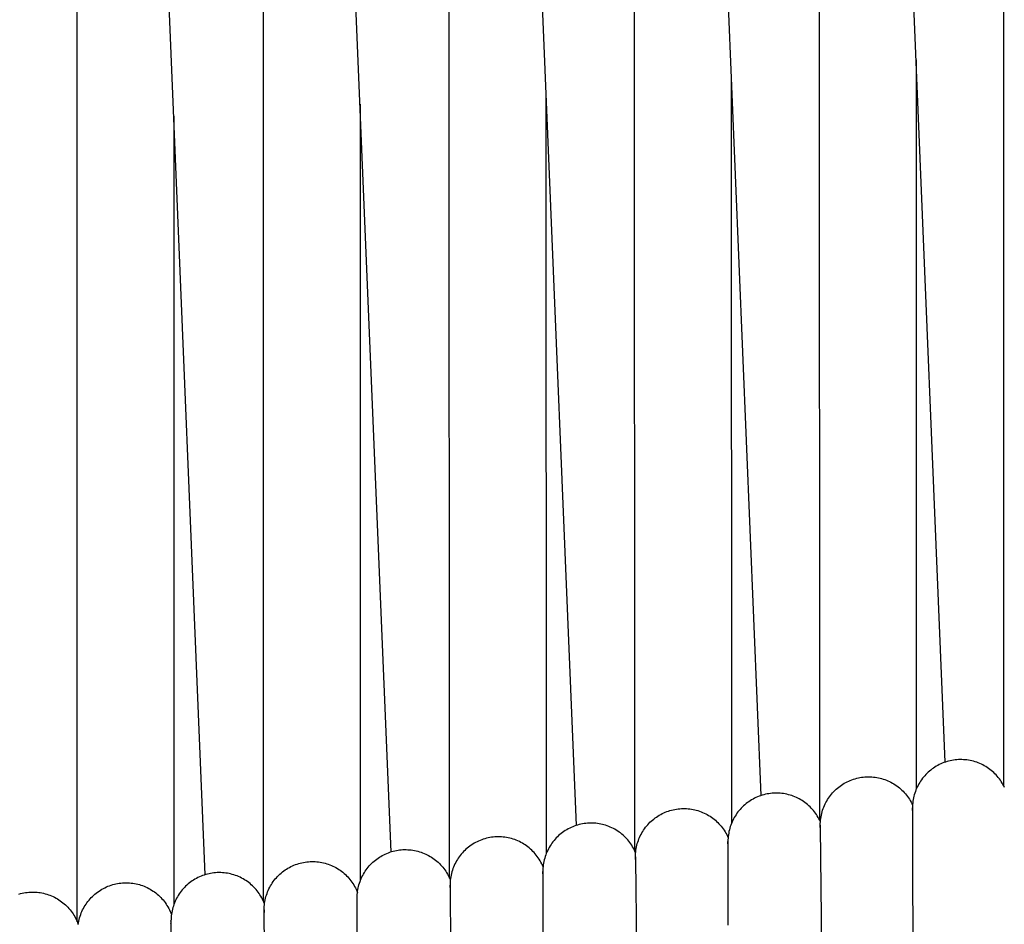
# Model space of a CAD drawing. Header units: millimetres. Extents: x 5000 to 6727, y 0 to 1679.
# Tile 75 of 106: x 5438 to 5524, y 1338 to 1417. Entities that reach past the tile are written whole.
import ezdxf

# ---------------------------------------------------------------- set-up
doc = ezdxf.new("R2010")
doc.units = ezdxf.units.MM
doc.layers.add('Make2D$Sichtbar$Kurven', color=18, linetype='Continuous', true_color=0x000000)

msp = doc.modelspace()

# ---------------------------------------------------------------- linework, layer by layer
at = {"layer": 'Make2D$Sichtbar$Kurven', "color": 18, "lineweight": -3, "true_color": 0x000000}
for p, q in [((5519.22, 1352.187), (5508.265, 1615.34)), ((5503.017, 1349.251), (5492, 1614.278)), ((5486.758, 1346.621), (5475.684, 1613.32)), ((5470.448, 1344.299), (5459.324, 1612.471)), ((5454.093, 1342.285), (5442.924, 1611.735)), ((5524.372, 1350.077), (5524.312, 1594.328)), ((5508.166, 1347.074), (5508.104, 1593.197)), ((5491.904, 1344.379), (5491.842, 1592.192)), ((5475.592, 1341.992), (5475.532, 1591.315)), ((5442.841, 1338.151), (5442.792, 1589.939)), ((5459.236, 1339.916), (5459.18, 1590.564)), ((5516.649, 1413.938), (5516.666, 1349.818)), ((5500.387, 1412.516), (5500.404, 1346.805)), ((5484.076, 1411.215), (5484.092, 1344.108)), ((5467.721, 1410.038), (5467.736, 1341.729)), ((5451.328, 1408.987), (5451.342, 1339.669)), ((5520.239, 1352.396), (5520.093, 1352.382)), ((5520.386, 1352.405), (5520.239, 1352.396)), ((5520.534, 1352.409), (5520.386, 1352.405)), ((5520.681, 1352.408), (5520.534, 1352.409)), ((5520.828, 1352.402), (5520.681, 1352.408)), ((5520.975, 1352.391), (5520.828, 1352.402)), ((5521.122, 1352.375), (5520.975, 1352.391)), ((5518.059, 1351.582), (5517.942, 1351.492)), ((5518.179, 1351.667), (5518.059, 1351.582)), ((5518.302, 1351.748), (5518.179, 1351.667)), ((5518.428, 1351.825), (5518.302, 1351.748)), ((5518.556, 1351.897), (5518.428, 1351.825)), ((5518.687, 1351.965), (5518.556, 1351.897)), ((5518.82, 1352.028), (5518.687, 1351.965)), ((5518.955, 1352.087), (5518.82, 1352.028)), ((5519.092, 1352.141), (5518.955, 1352.087)), ((5519.231, 1352.19), (5519.092, 1352.141)), ((5519.372, 1352.235), (5519.231, 1352.19)), ((5519.514, 1352.274), (5519.372, 1352.235)), ((5519.657, 1352.308), (5519.514, 1352.274)), ((5519.801, 1352.338), (5519.657, 1352.308)), ((5519.947, 1352.362), (5519.801, 1352.338)), ((5520.093, 1352.382), (5519.947, 1352.362)), ((5521.267, 1352.354), (5521.122, 1352.375)), ((5521.412, 1352.327), (5521.267, 1352.354)), ((5521.556, 1352.296), (5521.412, 1352.327)), ((5521.699, 1352.259), (5521.556, 1352.296)), ((5521.841, 1352.218), (5521.699, 1352.259)), ((5521.981, 1352.172), (5521.841, 1352.218)), ((5522.119, 1352.121), (5521.981, 1352.172)), ((5522.255, 1352.065), (5522.119, 1352.121)), ((5522.39, 1352.005), (5522.255, 1352.065)), ((5522.522, 1351.94), (5522.39, 1352.005)), ((5522.652, 1351.87), (5522.522, 1351.94)), ((5522.779, 1351.796), (5522.652, 1351.87)), ((5522.904, 1351.718), (5522.779, 1351.796)), ((5523.026, 1351.635), (5522.904, 1351.718)), ((5523.145, 1351.548), (5523.026, 1351.635)), ((5523.261, 1351.457), (5523.145, 1351.548)), ((5511, 1350.636), (5511.14, 1350.685)), ((5511.14, 1350.685), (5511.281, 1350.729)), ((5511.281, 1350.729), (5511.423, 1350.767)), ((5511.423, 1350.767), (5511.567, 1350.801)), ((5511.567, 1350.801), (5511.712, 1350.83)), ((5511.712, 1350.83), (5511.858, 1350.854)), ((5511.858, 1350.854), (5512.005, 1350.873)), ((5512.005, 1350.873), (5512.152, 1350.886)), ((5512.152, 1350.886), (5512.3, 1350.895)), ((5512.3, 1350.895), (5512.448, 1350.898)), ((5512.448, 1350.898), (5512.596, 1350.896)), ((5512.596, 1350.896), (5512.743, 1350.889)), ((5512.743, 1350.889), (5512.891, 1350.877)), ((5512.891, 1350.877), (5513.038, 1350.86)), ((5513.038, 1350.86), (5513.184, 1350.838)), ((5513.184, 1350.838), (5513.329, 1350.81)), ((5513.329, 1350.81), (5513.473, 1350.778)), ((5513.473, 1350.778), (5513.616, 1350.74)), ((5513.616, 1350.74), (5513.758, 1350.698)), ((5513.758, 1350.698), (5513.898, 1350.651)), ((5517.218, 1350.761), (5517.13, 1350.643)), ((5517.31, 1350.876), (5517.218, 1350.761)), ((5517.406, 1350.987), (5517.31, 1350.876)), ((5517.506, 1351.096), (5517.406, 1350.987)), ((5517.61, 1351.201), (5517.506, 1351.096)), ((5517.717, 1351.302), (5517.61, 1351.201)), ((5517.828, 1351.399), (5517.717, 1351.302)), ((5517.942, 1351.492), (5517.828, 1351.399)), ((5523.373, 1351.362), (5523.261, 1351.457)), ((5523.483, 1351.263), (5523.373, 1351.362)), ((5523.588, 1351.161), (5523.483, 1351.263)), ((5523.691, 1351.055), (5523.588, 1351.161)), ((5523.789, 1350.945), (5523.691, 1351.055)), ((5523.884, 1350.832), (5523.789, 1350.945)), ((5523.974, 1350.716), (5523.884, 1350.832)), ((5524.061, 1350.597), (5523.974, 1350.716)), ((5509.509, 1349.698), (5509.617, 1349.799)), ((5509.617, 1349.799), (5509.728, 1349.896)), ((5509.728, 1349.896), (5509.843, 1349.99)), ((5509.843, 1349.99), (5509.961, 1350.079)), ((5509.961, 1350.079), (5510.082, 1350.164)), ((5510.082, 1350.164), (5510.205, 1350.245)), ((5510.205, 1350.245), (5510.332, 1350.322)), ((5510.332, 1350.322), (5510.461, 1350.394)), ((5510.461, 1350.394), (5510.592, 1350.461)), ((5510.592, 1350.461), (5510.726, 1350.524)), ((5510.726, 1350.524), (5510.862, 1350.583)), ((5510.862, 1350.583), (5511, 1350.636)), ((5513.898, 1350.651), (5514.037, 1350.599)), ((5514.037, 1350.599), (5514.173, 1350.542)), ((5514.173, 1350.542), (5514.307, 1350.48)), ((5514.307, 1350.48), (5514.44, 1350.414)), ((5514.44, 1350.414), (5514.569, 1350.343)), ((5514.569, 1350.343), (5514.697, 1350.268)), ((5514.697, 1350.268), (5514.821, 1350.188)), ((5514.821, 1350.188), (5514.943, 1350.104)), ((5514.943, 1350.104), (5515.062, 1350.016)), ((5515.062, 1350.016), (5515.177, 1349.924)), ((5515.177, 1349.924), (5515.29, 1349.827)), ((5515.29, 1349.827), (5515.398, 1349.727)), ((5516.691, 1349.877), (5516.634, 1349.741)), ((5516.753, 1350.011), (5516.691, 1349.877)), ((5516.82, 1350.142), (5516.753, 1350.011)), ((5516.891, 1350.271), (5516.82, 1350.142)), ((5516.966, 1350.398), (5516.891, 1350.271)), ((5517.046, 1350.522), (5516.966, 1350.398)), ((5517.13, 1350.643), (5517.046, 1350.522)), ((5524.143, 1350.474), (5524.061, 1350.597)), ((5524.221, 1350.35), (5524.143, 1350.474)), ((5524.295, 1350.222), (5524.221, 1350.35)), ((5524.364, 1350.092), (5524.295, 1350.222)), ((5524.429, 1349.96), (5524.364, 1350.092)), ((5502.3, 1348.939), (5502.173, 1348.866)), ((5502.429, 1349.007), (5502.3, 1348.939)), ((5502.561, 1349.071), (5502.429, 1349.007)), ((5502.695, 1349.13), (5502.561, 1349.071)), ((5502.831, 1349.185), (5502.695, 1349.13)), ((5502.969, 1349.234), (5502.831, 1349.185)), ((5503.109, 1349.28), (5502.969, 1349.234)), ((5503.249, 1349.32), (5503.109, 1349.28)), ((5503.392, 1349.355), (5503.249, 1349.32)), ((5503.535, 1349.385), (5503.392, 1349.355)), ((5503.679, 1349.411), (5503.535, 1349.385)), ((5503.824, 1349.431), (5503.679, 1349.411)), ((5503.97, 1349.447), (5503.824, 1349.431)), ((5504.116, 1349.457), (5503.97, 1349.447)), ((5504.263, 1349.462), (5504.116, 1349.457)), ((5504.409, 1349.463), (5504.263, 1349.462)), ((5504.556, 1349.458), (5504.409, 1349.463)), ((5504.702, 1349.448), (5504.556, 1349.458)), ((5504.848, 1349.433), (5504.702, 1349.448)), ((5504.993, 1349.414), (5504.848, 1349.433)), ((5505.137, 1349.389), (5504.993, 1349.414)), ((5505.281, 1349.359), (5505.137, 1349.389)), ((5505.423, 1349.324), (5505.281, 1349.359)), ((5505.564, 1349.285), (5505.423, 1349.324)), ((5505.704, 1349.24), (5505.564, 1349.285)), ((5505.842, 1349.191), (5505.704, 1349.24)), ((5505.978, 1349.137), (5505.842, 1349.191)), ((5506.112, 1349.078), (5505.978, 1349.137)), ((5506.244, 1349.015), (5506.112, 1349.078)), ((5506.374, 1348.947), (5506.244, 1349.015)), ((5506.502, 1348.875), (5506.374, 1348.947)), ((5508.861, 1348.894), (5508.941, 1349.018)), ((5508.941, 1349.018), (5509.026, 1349.139)), ((5509.026, 1349.139), (5509.115, 1349.258)), ((5509.115, 1349.258), (5509.207, 1349.373)), ((5509.207, 1349.373), (5509.304, 1349.485)), ((5509.304, 1349.485), (5509.405, 1349.593)), ((5509.405, 1349.593), (5509.509, 1349.698)), ((5515.398, 1349.727), (5515.504, 1349.624)), ((5515.504, 1349.624), (5515.605, 1349.516)), ((5515.605, 1349.516), (5515.703, 1349.405)), ((5515.703, 1349.405), (5515.797, 1349.291)), ((5515.797, 1349.291), (5515.887, 1349.174)), ((5515.887, 1349.174), (5515.973, 1349.053)), ((5515.973, 1349.053), (5516.055, 1348.93)), ((5516.055, 1348.93), (5516.132, 1348.804)), ((5516.421, 1349.037), (5516.393, 1348.892)), ((5516.454, 1349.181), (5516.421, 1349.037)), ((5516.491, 1349.323), (5516.454, 1349.181)), ((5516.534, 1349.464), (5516.491, 1349.323)), ((5516.582, 1349.603), (5516.534, 1349.464)), ((5516.634, 1349.741), (5516.582, 1349.603)), ((5495.417, 1348.031), (5495.562, 1348.056)), ((5495.562, 1348.056), (5495.708, 1348.076)), ((5495.708, 1348.076), (5495.854, 1348.091)), ((5495.854, 1348.091), (5496.001, 1348.1)), ((5496.001, 1348.1), (5496.148, 1348.105)), ((5496.148, 1348.105), (5496.295, 1348.104)), ((5496.295, 1348.104), (5496.442, 1348.099)), ((5496.442, 1348.099), (5496.589, 1348.088)), ((5496.589, 1348.088), (5496.735, 1348.072)), ((5496.735, 1348.072), (5496.88, 1348.051)), ((5501.26, 1348.137), (5501.161, 1348.029)), ((5501.362, 1348.241), (5501.26, 1348.137)), ((5501.469, 1348.342), (5501.362, 1348.241)), ((5501.578, 1348.439), (5501.469, 1348.342)), ((5501.691, 1348.533), (5501.578, 1348.439)), ((5501.807, 1348.622), (5501.691, 1348.533)), ((5501.926, 1348.708), (5501.807, 1348.622)), ((5502.048, 1348.789), (5501.926, 1348.708)), ((5502.173, 1348.866), (5502.048, 1348.789)), ((5506.627, 1348.799), (5506.502, 1348.875)), ((5506.749, 1348.718), (5506.627, 1348.799)), ((5506.868, 1348.633), (5506.749, 1348.718)), ((5506.985, 1348.544), (5506.868, 1348.633)), ((5507.098, 1348.451), (5506.985, 1348.544)), ((5507.208, 1348.354), (5507.098, 1348.451)), ((5507.314, 1348.254), (5507.208, 1348.354)), ((5507.417, 1348.149), (5507.314, 1348.254)), ((5507.517, 1348.042), (5507.417, 1348.149)), ((5508.426, 1347.957), (5508.474, 1348.097)), ((5508.474, 1348.097), (5508.527, 1348.235)), ((5508.527, 1348.235), (5508.584, 1348.372)), ((5508.584, 1348.372), (5508.647, 1348.506)), ((5508.647, 1348.506), (5508.713, 1348.638)), ((5508.713, 1348.638), (5508.785, 1348.767)), ((5508.785, 1348.767), (5508.861, 1348.894)), ((5516.132, 1348.804), (5516.205, 1348.675)), ((5516.205, 1348.675), (5516.273, 1348.544)), ((5516.273, 1348.544), (5516.336, 1348.411)), ((5516.332, 1348.307), (5516.329, 1348.159)), ((5516.329, 1348.159), (5516.329, 1340.78)), ((5516.331, 1348.049), (5516.329, 1348.157)), ((5516.339, 1348.454), (5516.332, 1348.307)), ((5516.352, 1348.6), (5516.339, 1348.454)), ((5516.37, 1348.747), (5516.352, 1348.6)), ((5516.393, 1348.892), (5516.37, 1348.747)), ((5493.564, 1347.183), (5493.68, 1347.273)), ((5493.68, 1347.273), (5493.8, 1347.358)), ((5493.8, 1347.358), (5493.923, 1347.439)), ((5493.923, 1347.439), (5494.048, 1347.516)), ((5494.048, 1347.516), (5494.176, 1347.589)), ((5494.176, 1347.589), (5494.306, 1347.657)), ((5494.306, 1347.657), (5494.439, 1347.72)), ((5494.439, 1347.72), (5494.574, 1347.779)), ((5494.574, 1347.779), (5494.71, 1347.833)), ((5494.71, 1347.833), (5494.849, 1347.882)), ((5494.849, 1347.882), (5494.989, 1347.927)), ((5494.989, 1347.927), (5495.131, 1347.967)), ((5495.131, 1347.967), (5495.273, 1348.001)), ((5495.273, 1348.001), (5495.417, 1348.031)), ((5496.88, 1348.051), (5497.025, 1348.026)), ((5497.025, 1348.026), (5497.169, 1347.995)), ((5497.169, 1347.995), (5497.312, 1347.959)), ((5497.312, 1347.959), (5497.453, 1347.918)), ((5497.453, 1347.918), (5497.593, 1347.873)), ((5497.593, 1347.873), (5497.731, 1347.823)), ((5497.731, 1347.823), (5497.867, 1347.767)), ((5497.867, 1347.767), (5498.002, 1347.708)), ((5498.002, 1347.708), (5498.134, 1347.643)), ((5498.134, 1347.643), (5498.264, 1347.574)), ((5498.264, 1347.574), (5498.391, 1347.501)), ((5498.391, 1347.501), (5498.516, 1347.423)), ((5498.516, 1347.423), (5498.638, 1347.341)), ((5498.638, 1347.341), (5498.757, 1347.255)), ((5498.757, 1347.255), (5498.873, 1347.165)), ((5500.651, 1347.315), (5500.58, 1347.186)), ((5500.725, 1347.441), (5500.651, 1347.315)), ((5500.804, 1347.564), (5500.725, 1347.441)), ((5500.887, 1347.685), (5500.804, 1347.564)), ((5500.975, 1347.802), (5500.887, 1347.685)), ((5501.066, 1347.917), (5500.975, 1347.802)), ((5501.161, 1348.029), (5501.066, 1347.917)), ((5507.612, 1347.931), (5507.517, 1348.042)), ((5507.704, 1347.816), (5507.612, 1347.931)), ((5507.792, 1347.699), (5507.704, 1347.816)), ((5507.876, 1347.579), (5507.792, 1347.699)), ((5507.955, 1347.456), (5507.876, 1347.579)), ((5508.03, 1347.33), (5507.955, 1347.456)), ((5508.101, 1347.202), (5508.03, 1347.33)), ((5508.167, 1347.071), (5508.101, 1347.202)), ((5508.242, 1347.091), (5508.26, 1347.238)), ((5508.26, 1347.238), (5508.283, 1347.384)), ((5508.283, 1347.384), (5508.311, 1347.529)), ((5508.311, 1347.529), (5508.345, 1347.673)), ((5508.345, 1347.673), (5508.383, 1347.816)), ((5508.383, 1347.816), (5508.426, 1347.957)), ((5516.329, 1347.94), (5516.331, 1348.049)), ((5486.17, 1346.383), (5486.039, 1346.315)), ((5486.304, 1346.446), (5486.17, 1346.383)), ((5486.439, 1346.505), (5486.304, 1346.446)), ((5486.577, 1346.558), (5486.439, 1346.505)), ((5486.716, 1346.607), (5486.577, 1346.558)), ((5486.857, 1346.651), (5486.716, 1346.607)), ((5486.999, 1346.691), (5486.857, 1346.651)), ((5487.142, 1346.725), (5486.999, 1346.691)), ((5487.287, 1346.754), (5487.142, 1346.725)), ((5487.433, 1346.778), (5487.287, 1346.754)), ((5487.579, 1346.797), (5487.433, 1346.778)), ((5487.726, 1346.811), (5487.579, 1346.797)), ((5487.873, 1346.82), (5487.726, 1346.811)), ((5488.021, 1346.824), (5487.873, 1346.82)), ((5488.168, 1346.823), (5488.021, 1346.824)), ((5488.316, 1346.816), (5488.168, 1346.823)), ((5488.463, 1346.805), (5488.316, 1346.816)), ((5488.609, 1346.788), (5488.463, 1346.805)), ((5488.755, 1346.766), (5488.609, 1346.788)), ((5488.9, 1346.739), (5488.755, 1346.766)), ((5489.044, 1346.708), (5488.9, 1346.739)), ((5489.187, 1346.671), (5489.044, 1346.708)), ((5489.329, 1346.629), (5489.187, 1346.671)), ((5489.469, 1346.582), (5489.329, 1346.629)), ((5489.607, 1346.531), (5489.469, 1346.582)), ((5489.744, 1346.475), (5489.607, 1346.531)), ((5489.878, 1346.414), (5489.744, 1346.475)), ((5490.01, 1346.348), (5489.878, 1346.414)), ((5490.14, 1346.278), (5490.01, 1346.348)), ((5492.671, 1346.213), (5492.755, 1346.334)), ((5492.755, 1346.334), (5492.843, 1346.452)), ((5492.843, 1346.452), (5492.934, 1346.567)), ((5492.934, 1346.567), (5493.03, 1346.679)), ((5493.03, 1346.679), (5493.13, 1346.787)), ((5493.13, 1346.787), (5493.233, 1346.892)), ((5493.233, 1346.892), (5493.34, 1346.993)), ((5493.34, 1346.993), (5493.45, 1347.09)), ((5493.45, 1347.09), (5493.564, 1347.183)), ((5498.873, 1347.165), (5498.986, 1347.071)), ((5498.986, 1347.071), (5499.096, 1346.972)), ((5499.096, 1346.972), (5499.202, 1346.871)), ((5499.202, 1346.871), (5499.304, 1346.765)), ((5499.304, 1346.765), (5499.403, 1346.656)), ((5499.403, 1346.656), (5499.498, 1346.544)), ((5499.498, 1346.544), (5499.589, 1346.429)), ((5499.589, 1346.429), (5499.676, 1346.31)), ((5500.255, 1346.371), (5500.218, 1346.229)), ((5500.298, 1346.511), (5500.255, 1346.371)), ((5500.345, 1346.65), (5500.298, 1346.511)), ((5500.397, 1346.787), (5500.345, 1346.65)), ((5500.453, 1346.922), (5500.397, 1346.787)), ((5500.515, 1347.055), (5500.453, 1346.922)), ((5500.58, 1347.186), (5500.515, 1347.055)), ((5508.229, 1346.938), (5508.167, 1347.071)), ((5508.219, 1346.648), (5508.222, 1346.796)), ((5508.219, 1346.648), (5508.219, 1346.428)), ((5508.221, 1346.545), (5508.219, 1346.648)), ((5508.219, 1346.428), (5508.221, 1346.545)), ((5508.219, 1346.429), (5508.595, 1312.063)), ((5508.222, 1346.796), (5508.229, 1346.944)), ((5508.229, 1346.944), (5508.242, 1347.091)), ((5478.855, 1345.491), (5478.712, 1345.453)), ((5478.999, 1345.525), (5478.855, 1345.491)), ((5479.144, 1345.554), (5478.999, 1345.525)), ((5479.291, 1345.577), (5479.144, 1345.554)), ((5479.437, 1345.596), (5479.291, 1345.577)), ((5479.585, 1345.609), (5479.437, 1345.596)), ((5479.733, 1345.617), (5479.585, 1345.609)), ((5479.881, 1345.62), (5479.733, 1345.617)), ((5480.029, 1345.618), (5479.881, 1345.62)), ((5480.177, 1345.611), (5480.029, 1345.618)), ((5480.324, 1345.598), (5480.177, 1345.611)), ((5480.471, 1345.581), (5480.324, 1345.598)), ((5480.618, 1345.558), (5480.471, 1345.581)), ((5480.763, 1345.53), (5480.618, 1345.558)), ((5480.908, 1345.497), (5480.763, 1345.53)), ((5481.051, 1345.459), (5480.908, 1345.497)), ((5481.192, 1345.416), (5481.051, 1345.459)), ((5484.987, 1345.514), (5484.887, 1345.406)), ((5485.091, 1345.619), (5484.987, 1345.514)), ((5485.198, 1345.72), (5485.091, 1345.619)), ((5485.309, 1345.817), (5485.198, 1345.72)), ((5485.423, 1345.911), (5485.309, 1345.817)), ((5485.541, 1346), (5485.423, 1345.911)), ((5485.661, 1346.085), (5485.541, 1346)), ((5485.784, 1346.166), (5485.661, 1346.085)), ((5485.911, 1346.243), (5485.784, 1346.166)), ((5486.039, 1346.315), (5485.911, 1346.243)), ((5490.267, 1346.203), (5490.14, 1346.278)), ((5490.392, 1346.124), (5490.267, 1346.203)), ((5490.514, 1346.041), (5490.392, 1346.124)), ((5490.633, 1345.954), (5490.514, 1346.041)), ((5490.748, 1345.862), (5490.633, 1345.954)), ((5490.861, 1345.767), (5490.748, 1345.862)), ((5490.97, 1345.668), (5490.861, 1345.767)), ((5491.076, 1345.565), (5490.97, 1345.668)), ((5491.178, 1345.458), (5491.076, 1345.565)), ((5491.276, 1345.348), (5491.178, 1345.458)), ((5492.261, 1345.434), (5492.318, 1345.57)), ((5492.318, 1345.57), (5492.379, 1345.703)), ((5492.379, 1345.703), (5492.446, 1345.834)), ((5492.446, 1345.834), (5492.516, 1345.963)), ((5492.516, 1345.963), (5492.592, 1346.09)), ((5492.592, 1346.09), (5492.671, 1346.213)), ((5499.676, 1346.31), (5499.759, 1346.189)), ((5499.759, 1346.189), (5499.837, 1346.064)), ((5499.837, 1346.064), (5499.912, 1345.937)), ((5499.912, 1345.937), (5499.982, 1345.808)), ((5499.982, 1345.808), (5500.047, 1345.676)), ((5500.047, 1345.676), (5500.108, 1345.542)), ((5500.105, 1345.506), (5500.097, 1345.36)), ((5500.118, 1345.652), (5500.105, 1345.506)), ((5500.135, 1345.798), (5500.118, 1345.652)), ((5500.158, 1345.942), (5500.135, 1345.798)), ((5500.185, 1346.086), (5500.158, 1345.942)), ((5500.218, 1346.229), (5500.185, 1346.086)), ((5477.156, 1344.622), (5477.044, 1344.524)), ((5477.271, 1344.715), (5477.156, 1344.622)), ((5477.389, 1344.804), (5477.271, 1344.715)), ((5477.51, 1344.889), (5477.389, 1344.804)), ((5477.634, 1344.97), (5477.51, 1344.889)), ((5477.761, 1345.047), (5477.634, 1344.97)), ((5477.89, 1345.119), (5477.761, 1345.047)), ((5478.022, 1345.186), (5477.89, 1345.119)), ((5478.156, 1345.249), (5478.022, 1345.186)), ((5478.292, 1345.307), (5478.156, 1345.249)), ((5478.43, 1345.361), (5478.292, 1345.307)), ((5478.57, 1345.409), (5478.43, 1345.361)), ((5478.712, 1345.453), (5478.57, 1345.409)), ((5481.333, 1345.369), (5481.192, 1345.416)), ((5481.471, 1345.316), (5481.333, 1345.369)), ((5481.608, 1345.259), (5481.471, 1345.316)), ((5481.742, 1345.197), (5481.608, 1345.259)), ((5481.874, 1345.13), (5481.742, 1345.197)), ((5482.004, 1345.059), (5481.874, 1345.13)), ((5482.131, 1344.983), (5482.004, 1345.059)), ((5482.256, 1344.903), (5482.131, 1344.983)), ((5482.377, 1344.818), (5482.256, 1344.903)), ((5482.496, 1344.73), (5482.377, 1344.818)), ((5482.611, 1344.637), (5482.496, 1344.73)), ((5482.724, 1344.54), (5482.611, 1344.637)), ((5484.369, 1344.689), (5484.298, 1344.56)), ((5484.445, 1344.816), (5484.369, 1344.689)), ((5484.525, 1344.94), (5484.445, 1344.816)), ((5484.609, 1345.061), (5484.525, 1344.94)), ((5484.698, 1345.179), (5484.609, 1345.061)), ((5484.79, 1345.294), (5484.698, 1345.179)), ((5484.887, 1345.406), (5484.79, 1345.294)), ((5491.37, 1345.234), (5491.276, 1345.348)), ((5491.461, 1345.118), (5491.37, 1345.234)), ((5491.547, 1344.998), (5491.461, 1345.118)), ((5491.629, 1344.875), (5491.547, 1344.998)), ((5491.707, 1344.75), (5491.629, 1344.875)), ((5491.78, 1344.622), (5491.707, 1344.75)), ((5491.849, 1344.491), (5491.78, 1344.622)), ((5492.02, 1344.587), (5492.048, 1344.731)), ((5492.048, 1344.731), (5492.081, 1344.875)), ((5492.081, 1344.875), (5492.119, 1345.017)), ((5492.119, 1345.017), (5492.161, 1345.157)), ((5492.161, 1345.157), (5492.209, 1345.297)), ((5492.209, 1345.297), (5492.261, 1345.434)), ((5500.097, 1345.36), (5500.095, 1345.213)), ((5500.095, 1345.213), (5500.095, 1345.212)), ((5500.095, 1345.212), (5500.095, 1337.836)), ((5500.096, 1345.102), (5500.095, 1345.211)), ((5500.095, 1344.993), (5500.096, 1345.102)), ((5469.185, 1343.656), (5469.304, 1343.741)), ((5469.304, 1343.741), (5469.427, 1343.822)), ((5469.427, 1343.822), (5469.552, 1343.899)), ((5469.552, 1343.899), (5469.679, 1343.972)), ((5469.679, 1343.972), (5469.809, 1344.04)), ((5469.809, 1344.04), (5469.941, 1344.104)), ((5469.941, 1344.104), (5470.076, 1344.163)), ((5470.076, 1344.163), (5470.212, 1344.217)), ((5470.212, 1344.217), (5470.35, 1344.267)), ((5470.35, 1344.267), (5470.49, 1344.312)), ((5470.49, 1344.312), (5470.631, 1344.352)), ((5470.631, 1344.352), (5470.773, 1344.387)), ((5470.773, 1344.387), (5470.917, 1344.417)), ((5470.917, 1344.417), (5471.062, 1344.442)), ((5471.062, 1344.442), (5471.207, 1344.462)), ((5471.207, 1344.462), (5471.353, 1344.478)), ((5471.353, 1344.478), (5471.499, 1344.488)), ((5471.499, 1344.488), (5471.646, 1344.493)), ((5471.646, 1344.493), (5471.793, 1344.493)), ((5471.793, 1344.493), (5471.939, 1344.487)), ((5471.939, 1344.487), (5472.086, 1344.477)), ((5472.086, 1344.477), (5472.232, 1344.462)), ((5472.232, 1344.462), (5472.377, 1344.442)), ((5472.377, 1344.442), (5472.522, 1344.417)), ((5472.522, 1344.417), (5472.665, 1344.386)), ((5472.665, 1344.386), (5472.808, 1344.351)), ((5472.808, 1344.351), (5472.949, 1344.311)), ((5472.949, 1344.311), (5473.089, 1344.266)), ((5473.089, 1344.266), (5473.227, 1344.217)), ((5473.227, 1344.217), (5473.363, 1344.162)), ((5473.363, 1344.162), (5473.497, 1344.103)), ((5473.497, 1344.103), (5473.629, 1344.039)), ((5473.629, 1344.039), (5473.759, 1343.971)), ((5473.759, 1343.971), (5473.887, 1343.898)), ((5473.887, 1343.898), (5474.012, 1343.821)), ((5474.012, 1343.821), (5474.134, 1343.74)), ((5474.134, 1343.74), (5474.253, 1343.655)), ((5476.367, 1343.743), (5476.286, 1343.619)), ((5476.452, 1343.864), (5476.367, 1343.743)), ((5476.541, 1343.983), (5476.452, 1343.864)), ((5476.634, 1344.098), (5476.541, 1343.983)), ((5476.731, 1344.21), (5476.634, 1344.098)), ((5476.832, 1344.318), (5476.731, 1344.21)), ((5476.936, 1344.423), (5476.832, 1344.318)), ((5477.044, 1344.524), (5476.936, 1344.423)), ((5482.832, 1344.44), (5482.724, 1344.54)), ((5482.937, 1344.335), (5482.832, 1344.44)), ((5483.039, 1344.227), (5482.937, 1344.335)), ((5483.137, 1344.116), (5483.039, 1344.227)), ((5483.23, 1344.001), (5483.137, 1344.116)), ((5483.32, 1343.884), (5483.23, 1344.001)), ((5483.405, 1343.763), (5483.32, 1343.884)), ((5483.487, 1343.639), (5483.405, 1343.763)), ((5483.969, 1343.74), (5483.931, 1343.597)), ((5484.012, 1343.881), (5483.969, 1343.74)), ((5484.059, 1344.02), (5484.012, 1343.881)), ((5484.112, 1344.158), (5484.059, 1344.02)), ((5484.169, 1344.294), (5484.112, 1344.158)), ((5484.232, 1344.428), (5484.169, 1344.294)), ((5484.298, 1344.56), (5484.232, 1344.428)), ((5491.913, 1344.358), (5491.849, 1344.491)), ((5491.973, 1344.223), (5491.913, 1344.358)), ((5491.957, 1343.855), (5491.959, 1344.002)), ((5491.957, 1343.855), (5491.958, 1343.752)), ((5491.957, 1343.636), (5491.957, 1343.855)), ((5491.958, 1343.752), (5491.957, 1343.636)), ((5491.959, 1344.002), (5491.967, 1344.149)), ((5491.967, 1344.149), (5491.98, 1344.296)), ((5491.98, 1344.296), (5491.997, 1344.442)), ((5491.997, 1344.442), (5492.02, 1344.587)), ((5461.254, 1342.781), (5461.38, 1342.858)), ((5461.38, 1342.858), (5461.508, 1342.93)), ((5461.508, 1342.93), (5461.639, 1342.998)), ((5461.639, 1342.998), (5461.772, 1343.061)), ((5461.772, 1343.061), (5461.907, 1343.12)), ((5461.907, 1343.12), (5462.044, 1343.174)), ((5462.044, 1343.174), (5462.182, 1343.223)), ((5462.182, 1343.223), (5462.323, 1343.268)), ((5462.323, 1343.268), (5462.465, 1343.307)), ((5462.465, 1343.307), (5462.608, 1343.342)), ((5462.608, 1343.342), (5462.752, 1343.371)), ((5462.752, 1343.371), (5462.897, 1343.396)), ((5462.897, 1343.396), (5463.043, 1343.415)), ((5463.043, 1343.415), (5463.19, 1343.43)), ((5463.19, 1343.43), (5463.337, 1343.439)), ((5463.337, 1343.439), (5463.484, 1343.443)), ((5463.484, 1343.443), (5463.631, 1343.443)), ((5463.631, 1343.443), (5463.778, 1343.437)), ((5463.778, 1343.437), (5463.925, 1343.426)), ((5463.925, 1343.426), (5464.072, 1343.409)), ((5464.072, 1343.409), (5464.217, 1343.388)), ((5464.217, 1343.388), (5464.362, 1343.362)), ((5464.362, 1343.362), (5464.506, 1343.331)), ((5464.506, 1343.331), (5464.649, 1343.295)), ((5464.649, 1343.295), (5464.79, 1343.253)), ((5464.79, 1343.253), (5464.93, 1343.207)), ((5464.93, 1343.207), (5465.068, 1343.157)), ((5465.068, 1343.157), (5465.205, 1343.101)), ((5465.205, 1343.101), (5465.339, 1343.041)), ((5465.339, 1343.041), (5465.471, 1342.976)), ((5465.471, 1342.976), (5465.601, 1342.907)), ((5465.601, 1342.907), (5465.729, 1342.833)), ((5468.35, 1342.836), (5468.442, 1342.95)), ((5468.442, 1342.95), (5468.537, 1343.062)), ((5468.537, 1343.062), (5468.636, 1343.17)), ((5468.636, 1343.17), (5468.739, 1343.275)), ((5468.739, 1343.275), (5468.846, 1343.376)), ((5468.846, 1343.376), (5468.956, 1343.473)), ((5468.956, 1343.473), (5469.069, 1343.566)), ((5469.069, 1343.566), (5469.185, 1343.656)), ((5474.253, 1343.655), (5474.369, 1343.565)), ((5474.369, 1343.565), (5474.483, 1343.471)), ((5474.483, 1343.471), (5474.592, 1343.374)), ((5474.592, 1343.374), (5474.699, 1343.273)), ((5474.699, 1343.273), (5474.802, 1343.168)), ((5474.802, 1343.168), (5474.901, 1343.06)), ((5474.901, 1343.06), (5474.996, 1342.949)), ((5474.996, 1342.949), (5475.087, 1342.834)), ((5475.951, 1342.959), (5475.898, 1342.821)), ((5476.009, 1343.096), (5475.951, 1342.959)), ((5476.071, 1343.23), (5476.009, 1343.096)), ((5476.139, 1343.362), (5476.071, 1343.23)), ((5476.21, 1343.492), (5476.139, 1343.362)), ((5476.286, 1343.619), (5476.21, 1343.492)), ((5483.563, 1343.512), (5483.487, 1343.639)), ((5483.636, 1343.383), (5483.563, 1343.512)), ((5483.704, 1343.251), (5483.636, 1343.383)), ((5483.767, 1343.118), (5483.704, 1343.251)), ((5483.825, 1342.982), (5483.767, 1343.118)), ((5483.816, 1342.869), (5483.808, 1342.722)), ((5483.829, 1343.016), (5483.816, 1342.869)), ((5483.847, 1343.163), (5483.829, 1343.016)), ((5483.87, 1343.308), (5483.847, 1343.163)), ((5483.898, 1343.453), (5483.87, 1343.308)), ((5483.931, 1343.597), (5483.898, 1343.453)), ((5491.957, 1343.636), (5492.306, 1309.424)), ((5453.458, 1342.033), (5453.327, 1341.965)), ((5453.592, 1342.096), (5453.458, 1342.033)), ((5453.728, 1342.155), (5453.592, 1342.096)), ((5453.865, 1342.208), (5453.728, 1342.155)), ((5454.005, 1342.257), (5453.865, 1342.208)), ((5454.146, 1342.301), (5454.005, 1342.257)), ((5454.289, 1342.34), (5454.146, 1342.301)), ((5454.432, 1342.374), (5454.289, 1342.34)), ((5454.577, 1342.403), (5454.432, 1342.374)), ((5454.723, 1342.427), (5454.577, 1342.403)), ((5454.87, 1342.446), (5454.723, 1342.427)), ((5455.017, 1342.459), (5454.87, 1342.446)), ((5455.164, 1342.468), (5455.017, 1342.459)), ((5455.312, 1342.471), (5455.164, 1342.468)), ((5455.46, 1342.47), (5455.312, 1342.471)), ((5455.607, 1342.463), (5455.46, 1342.47)), ((5455.755, 1342.451), (5455.607, 1342.463)), ((5455.901, 1342.434), (5455.755, 1342.451)), ((5456.048, 1342.412), (5455.901, 1342.434)), ((5456.193, 1342.385), (5456.048, 1342.412)), ((5456.337, 1342.352), (5456.193, 1342.385)), ((5456.48, 1342.315), (5456.337, 1342.352)), ((5456.622, 1342.273), (5456.48, 1342.315)), ((5456.762, 1342.226), (5456.622, 1342.273)), ((5456.9, 1342.174), (5456.762, 1342.226)), ((5457.036, 1342.117), (5456.9, 1342.174)), ((5457.171, 1342.056), (5457.036, 1342.117)), ((5457.303, 1341.99), (5457.171, 1342.056)), ((5460.263, 1341.909), (5460.359, 1342.02)), ((5460.359, 1342.02), (5460.459, 1342.129)), ((5460.459, 1342.129), (5460.563, 1342.233)), ((5460.563, 1342.233), (5460.67, 1342.334)), ((5460.67, 1342.334), (5460.78, 1342.432)), ((5460.78, 1342.432), (5460.894, 1342.525)), ((5460.894, 1342.525), (5461.011, 1342.615)), ((5461.011, 1342.615), (5461.131, 1342.7)), ((5461.131, 1342.7), (5461.254, 1342.781)), ((5465.729, 1342.833), (5465.853, 1342.754)), ((5465.853, 1342.754), (5465.975, 1342.672)), ((5465.975, 1342.672), (5466.094, 1342.585)), ((5466.094, 1342.585), (5466.21, 1342.494)), ((5466.21, 1342.494), (5466.323, 1342.4)), ((5466.323, 1342.4), (5466.432, 1342.301)), ((5466.432, 1342.301), (5466.538, 1342.199)), ((5466.538, 1342.199), (5466.641, 1342.093)), ((5466.641, 1342.093), (5466.739, 1341.984)), ((5467.828, 1341.954), (5467.889, 1342.087)), ((5467.889, 1342.087), (5467.955, 1342.218)), ((5467.955, 1342.218), (5468.026, 1342.347)), ((5468.026, 1342.347), (5468.1, 1342.473)), ((5468.1, 1342.473), (5468.18, 1342.597)), ((5468.18, 1342.597), (5468.263, 1342.718)), ((5468.263, 1342.718), (5468.35, 1342.836)), ((5475.087, 1342.834), (5475.175, 1342.716)), ((5475.175, 1342.716), (5475.258, 1342.595)), ((5475.258, 1342.595), (5475.337, 1342.472)), ((5475.337, 1342.472), (5475.412, 1342.345)), ((5475.412, 1342.345), (5475.482, 1342.216)), ((5475.482, 1342.216), (5475.548, 1342.085)), ((5475.548, 1342.085), (5475.61, 1341.952)), ((5475.707, 1342.107), (5475.684, 1341.961)), ((5475.735, 1342.252), (5475.707, 1342.107)), ((5475.769, 1342.396), (5475.735, 1342.252)), ((5475.807, 1342.54), (5475.769, 1342.396)), ((5475.85, 1342.681), (5475.807, 1342.54)), ((5475.898, 1342.821), (5475.85, 1342.681)), ((5483.808, 1342.722), (5483.806, 1342.574)), ((5483.806, 1342.574), (5483.806, 1342.573)), ((5483.806, 1342.573), (5483.806, 1335.199)), ((5483.807, 1342.463), (5483.806, 1342.572)), ((5483.806, 1342.354), (5483.807, 1342.463)), ((5445.137, 1341.078), (5445.269, 1341.145)), ((5445.269, 1341.145), (5445.403, 1341.208)), ((5445.403, 1341.208), (5445.54, 1341.266)), ((5445.54, 1341.266), (5445.678, 1341.319)), ((5445.678, 1341.319), (5445.818, 1341.368)), ((5445.818, 1341.368), (5445.96, 1341.411)), ((5445.96, 1341.411), (5446.103, 1341.45)), ((5446.103, 1341.45), (5446.248, 1341.483)), ((5446.248, 1341.483), (5446.393, 1341.512)), ((5446.393, 1341.512), (5446.54, 1341.535)), ((5446.54, 1341.535), (5446.687, 1341.553)), ((5446.687, 1341.553), (5446.834, 1341.566)), ((5446.834, 1341.566), (5446.982, 1341.574)), ((5446.982, 1341.574), (5447.131, 1341.577)), ((5447.131, 1341.577), (5447.279, 1341.574)), ((5447.279, 1341.574), (5447.427, 1341.566)), ((5447.427, 1341.566), (5447.575, 1341.554)), ((5447.575, 1341.554), (5447.722, 1341.536)), ((5447.722, 1341.536), (5447.868, 1341.513)), ((5447.868, 1341.513), (5448.014, 1341.484)), ((5448.014, 1341.484), (5448.159, 1341.451)), ((5448.159, 1341.451), (5448.302, 1341.413)), ((5448.302, 1341.413), (5448.444, 1341.37)), ((5448.444, 1341.37), (5448.584, 1341.322)), ((5448.584, 1341.322), (5448.722, 1341.269)), ((5448.722, 1341.269), (5448.859, 1341.211)), ((5448.859, 1341.211), (5448.993, 1341.148)), ((5448.993, 1341.148), (5449.125, 1341.081)), ((5452.272, 1341.165), (5452.172, 1341.056)), ((5452.376, 1341.269), (5452.272, 1341.165)), ((5452.484, 1341.37), (5452.376, 1341.269)), ((5452.595, 1341.468), (5452.484, 1341.37)), ((5452.71, 1341.561), (5452.595, 1341.468)), ((5452.827, 1341.651), (5452.71, 1341.561)), ((5452.948, 1341.736), (5452.827, 1341.651)), ((5453.072, 1341.817), (5452.948, 1341.736)), ((5453.198, 1341.893), (5453.072, 1341.817)), ((5453.327, 1341.965), (5453.198, 1341.893)), ((5457.433, 1341.919), (5457.303, 1341.99)), ((5457.56, 1341.844), (5457.433, 1341.919)), ((5457.685, 1341.765), (5457.56, 1341.844)), ((5457.807, 1341.681), (5457.685, 1341.765)), ((5457.925, 1341.593), (5457.807, 1341.681)), ((5458.041, 1341.501), (5457.925, 1341.593)), ((5458.153, 1341.405), (5458.041, 1341.501)), ((5458.262, 1341.305), (5458.153, 1341.405)), ((5458.368, 1341.202), (5458.262, 1341.305)), ((5458.47, 1341.095), (5458.368, 1341.202)), ((5459.707, 1341.044), (5459.773, 1341.175)), ((5459.773, 1341.175), (5459.844, 1341.304)), ((5459.844, 1341.304), (5459.92, 1341.431)), ((5459.92, 1341.431), (5459.999, 1341.555)), ((5459.999, 1341.555), (5460.083, 1341.676)), ((5460.083, 1341.676), (5460.171, 1341.794)), ((5460.171, 1341.794), (5460.263, 1341.909)), ((5466.739, 1341.984), (5466.834, 1341.871)), ((5466.834, 1341.871), (5466.925, 1341.755)), ((5466.925, 1341.755), (5467.011, 1341.636)), ((5467.011, 1341.636), (5467.094, 1341.514)), ((5467.094, 1341.514), (5467.172, 1341.389)), ((5467.172, 1341.389), (5467.246, 1341.262)), ((5467.246, 1341.262), (5467.315, 1341.132)), ((5467.315, 1341.132), (5467.38, 1341)), ((5467.559, 1341.117), (5467.592, 1341.26)), ((5467.592, 1341.26), (5467.629, 1341.402)), ((5467.629, 1341.402), (5467.672, 1341.543)), ((5467.672, 1341.543), (5467.719, 1341.681)), ((5467.719, 1341.681), (5467.771, 1341.819)), ((5467.771, 1341.819), (5467.828, 1341.954)), ((5475.61, 1341.952), (5475.666, 1341.817)), ((5475.645, 1341.518), (5475.643, 1341.37)), ((5475.643, 1341.37), (5475.644, 1341.259)), ((5475.643, 1341.15), (5475.643, 1341.37)), ((5475.644, 1341.259), (5475.643, 1341.15)), ((5475.643, 1341.15), (5475.968, 1307.093)), ((5475.653, 1341.666), (5475.645, 1341.518)), ((5475.666, 1341.814), (5475.653, 1341.666)), ((5475.684, 1341.961), (5475.666, 1341.814)), ((5437.7, 1340.58), (5437.842, 1340.62)), ((5437.842, 1340.62), (5437.985, 1340.655)), ((5437.985, 1340.655), (5438.128, 1340.685)), ((5438.128, 1340.685), (5438.273, 1340.71)), ((5438.273, 1340.71), (5438.419, 1340.729)), ((5438.419, 1340.729), (5438.565, 1340.744)), ((5438.565, 1340.744), (5438.712, 1340.754)), ((5438.712, 1340.754), (5438.859, 1340.759)), ((5438.859, 1340.759), (5439.005, 1340.758)), ((5439.005, 1340.758), (5439.152, 1340.753)), ((5439.152, 1340.753), (5439.299, 1340.742)), ((5439.299, 1340.742), (5439.445, 1340.727)), ((5439.445, 1340.727), (5439.59, 1340.706)), ((5439.59, 1340.706), (5439.735, 1340.681)), ((5439.735, 1340.681), (5439.879, 1340.65)), ((5439.879, 1340.65), (5440.021, 1340.614)), ((5440.021, 1340.614), (5440.163, 1340.574)), ((5440.163, 1340.574), (5440.302, 1340.529)), ((5440.302, 1340.529), (5440.441, 1340.478)), ((5440.441, 1340.478), (5440.577, 1340.424)), ((5440.577, 1340.424), (5440.711, 1340.364)), ((5440.711, 1340.364), (5440.843, 1340.3)), ((5440.843, 1340.3), (5440.973, 1340.231)), ((5443.975, 1340.169), (5444.076, 1340.278)), ((5444.076, 1340.278), (5444.18, 1340.383)), ((5444.18, 1340.383), (5444.289, 1340.484)), ((5444.289, 1340.484), (5444.401, 1340.581)), ((5444.401, 1340.581), (5444.516, 1340.675)), ((5444.516, 1340.675), (5444.634, 1340.764)), ((5444.634, 1340.764), (5444.756, 1340.849)), ((5444.756, 1340.849), (5444.88, 1340.93)), ((5444.88, 1340.93), (5445.007, 1341.006)), ((5445.007, 1341.006), (5445.137, 1341.078)), ((5449.125, 1341.081), (5449.255, 1341.009)), ((5449.255, 1341.009), (5449.382, 1340.933)), ((5449.382, 1340.933), (5449.507, 1340.852)), ((5449.507, 1340.852), (5449.628, 1340.768)), ((5449.628, 1340.768), (5449.747, 1340.678)), ((5449.747, 1340.678), (5449.862, 1340.585)), ((5449.862, 1340.585), (5449.974, 1340.488)), ((5449.974, 1340.488), (5450.083, 1340.387)), ((5450.083, 1340.387), (5450.188, 1340.282)), ((5450.188, 1340.282), (5450.289, 1340.174)), ((5451.653, 1340.339), (5451.582, 1340.21)), ((5451.729, 1340.466), (5451.653, 1340.339)), ((5451.809, 1340.59), (5451.729, 1340.466)), ((5451.894, 1340.711), (5451.809, 1340.59)), ((5451.982, 1340.829), (5451.894, 1340.711)), ((5452.075, 1340.944), (5451.982, 1340.829)), ((5452.172, 1341.056), (5452.075, 1340.944)), ((5458.568, 1340.984), (5458.47, 1341.095)), ((5458.662, 1340.87), (5458.568, 1340.984)), ((5458.752, 1340.753), (5458.662, 1340.87)), ((5458.838, 1340.633), (5458.752, 1340.753)), ((5458.919, 1340.51), (5458.838, 1340.633)), ((5458.997, 1340.384), (5458.919, 1340.51)), ((5459.07, 1340.255), (5458.997, 1340.384)), ((5459.408, 1340.214), (5459.445, 1340.357)), ((5459.445, 1340.357), (5459.488, 1340.498)), ((5459.488, 1340.498), (5459.536, 1340.637)), ((5459.536, 1340.637), (5459.588, 1340.775)), ((5459.588, 1340.775), (5459.645, 1340.91)), ((5459.645, 1340.91), (5459.707, 1341.044)), ((5467.38, 1341), (5467.441, 1340.865)), ((5467.441, 1340.865), (5467.496, 1340.729)), ((5467.468, 1340.243), (5467.471, 1340.39)), ((5467.471, 1340.39), (5467.478, 1340.536)), ((5467.478, 1340.536), (5467.491, 1340.682)), ((5467.491, 1340.682), (5467.509, 1340.828)), ((5467.509, 1340.828), (5467.531, 1340.973)), ((5467.531, 1340.973), (5467.559, 1341.117)), ((5516.329, 1340.78), (5516.719, 1311.4)), ((5440.973, 1340.231), (5441.101, 1340.158)), ((5441.101, 1340.158), (5441.226, 1340.08)), ((5441.226, 1340.08), (5441.348, 1339.999)), ((5441.348, 1339.999), (5441.467, 1339.913)), ((5441.467, 1339.913), (5441.583, 1339.823)), ((5441.583, 1339.823), (5441.696, 1339.729)), ((5441.696, 1339.729), (5441.806, 1339.631)), ((5441.806, 1339.631), (5441.912, 1339.529)), ((5441.912, 1339.529), (5442.014, 1339.424)), ((5442.014, 1339.424), (5442.113, 1339.315)), ((5443.381, 1339.321), (5443.453, 1339.451)), ((5443.453, 1339.451), (5443.529, 1339.578)), ((5443.529, 1339.578), (5443.61, 1339.702)), ((5443.61, 1339.702), (5443.695, 1339.824)), ((5443.695, 1339.824), (5443.784, 1339.942)), ((5443.784, 1339.942), (5443.877, 1340.057)), ((5443.877, 1340.057), (5443.975, 1340.169)), ((5450.289, 1340.174), (5450.386, 1340.062)), ((5450.386, 1340.062), (5450.48, 1339.947)), ((5450.48, 1339.947), (5450.569, 1339.829)), ((5450.569, 1339.829), (5450.654, 1339.707)), ((5450.654, 1339.707), (5450.735, 1339.583)), ((5450.735, 1339.583), (5450.812, 1339.456)), ((5450.812, 1339.456), (5450.884, 1339.327)), ((5451.295, 1339.53), (5451.251, 1339.388)), ((5451.342, 1339.67), (5451.295, 1339.53)), ((5451.395, 1339.808), (5451.342, 1339.67)), ((5451.453, 1339.944), (5451.395, 1339.808)), ((5451.515, 1340.078), (5451.453, 1339.944)), ((5451.582, 1340.21), (5451.515, 1340.078)), ((5459.138, 1340.125), (5459.07, 1340.255)), ((5459.202, 1339.991), (5459.138, 1340.125)), ((5459.261, 1339.856), (5459.202, 1339.991)), ((5459.316, 1339.719), (5459.261, 1339.856)), ((5459.286, 1339.341), (5459.293, 1339.488)), ((5459.293, 1339.488), (5459.306, 1339.635)), ((5459.306, 1339.635), (5459.324, 1339.781)), ((5459.324, 1339.781), (5459.347, 1339.926)), ((5459.347, 1339.926), (5459.375, 1340.071)), ((5459.375, 1340.071), (5459.408, 1340.214)), ((5467.468, 1332.87), (5467.468, 1340.243)), ((5467.47, 1340.132), (5467.468, 1340.241)), ((5467.468, 1340.023), (5467.47, 1340.132)), ((5442.113, 1339.315), (5442.208, 1339.203)), ((5442.208, 1339.203), (5442.3, 1339.088)), ((5442.3, 1339.088), (5442.387, 1338.97)), ((5442.387, 1338.97), (5442.47, 1338.848)), ((5442.47, 1338.848), (5442.548, 1338.724)), ((5442.548, 1338.724), (5442.623, 1338.598)), ((5442.623, 1338.598), (5442.693, 1338.468)), ((5443.048, 1338.498), (5443.092, 1338.639)), ((5443.092, 1338.639), (5443.14, 1338.78)), ((5443.14, 1338.78), (5443.193, 1338.918)), ((5443.193, 1338.918), (5443.251, 1339.054)), ((5443.251, 1339.054), (5443.314, 1339.189)), ((5443.314, 1339.189), (5443.381, 1339.321)), ((5450.884, 1339.327), (5450.951, 1339.195)), ((5450.951, 1339.195), (5451.014, 1339.06)), ((5451.014, 1339.06), (5451.072, 1338.924)), ((5451.072, 1338.924), (5451.126, 1338.785)), ((5451.111, 1338.664), (5451.098, 1338.517)), ((5451.129, 1338.811), (5451.111, 1338.664)), ((5451.152, 1338.957), (5451.129, 1338.811)), ((5451.18, 1339.102), (5451.152, 1338.957)), ((5451.213, 1339.246), (5451.18, 1339.102)), ((5451.251, 1339.388), (5451.213, 1339.246)), ((5459.283, 1339.194), (5459.286, 1339.341)), ((5459.283, 1339.194), (5459.283, 1338.974)), ((5459.285, 1339.091), (5459.283, 1339.194)), ((5459.283, 1338.974), (5459.285, 1339.091)), ((5459.56, 1299.017), (5459.283, 1338.974)), ((5442.693, 1338.468), (5442.758, 1338.337)), ((5442.758, 1338.337), (5442.819, 1338.203)), ((5442.819, 1338.203), (5442.875, 1338.067)), ((5442.875, 1338.067), (5442.927, 1337.93)), ((5442.925, 1337.918), (5442.948, 1338.064)), ((5442.948, 1338.064), (5442.977, 1338.21)), ((5442.977, 1338.21), (5443.01, 1338.354)), ((5443.01, 1338.354), (5443.048, 1338.498)), ((5451.091, 1338.369), (5451.088, 1338.221)), ((5451.088, 1338.221), (5451.088, 1338.221)), ((5451.088, 1338.221), (5451.088, 1330.849)), ((5451.09, 1338.11), (5451.088, 1338.219)), ((5451.088, 1338.002), (5451.09, 1338.11)), ((5451.098, 1338.517), (5451.091, 1338.369))]:
    msp.add_line(p, q, dxfattribs=at)

doc.saveas('drawing.dxf')
